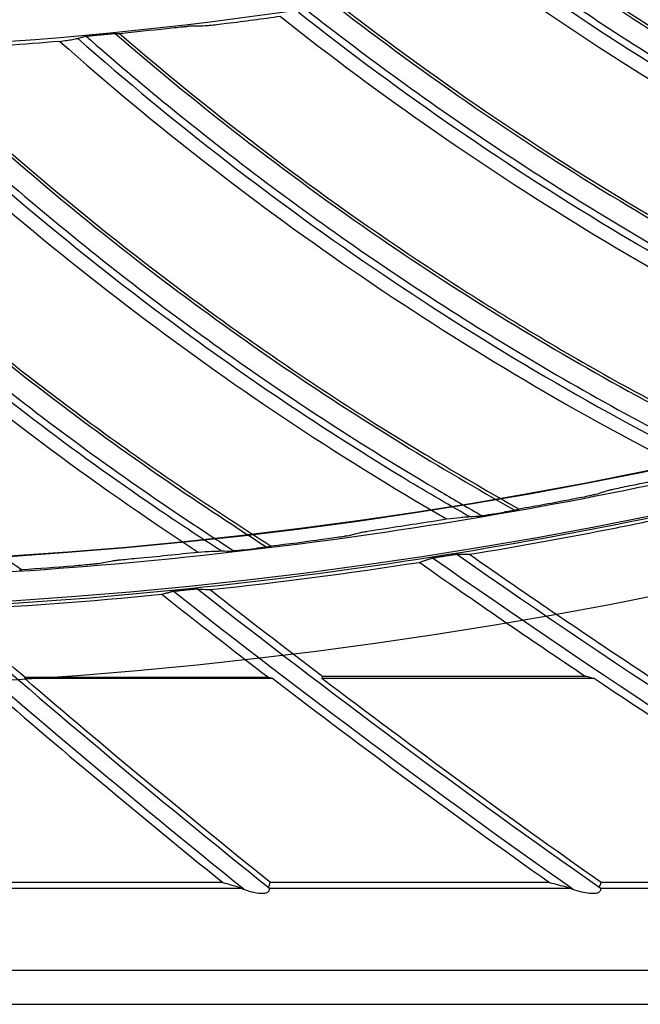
# Model space of a CAD drawing. Header units: centimetres. Extents: x 8435 to 34224, y 15581 to 23928.
# Tile 160 of 256: x 14713.55 to 14717.43, y 23596.45 to 23602.6. Entities that reach past the tile are written whole.
import ezdxf

# ---------------------------------------------------------------- set-up
doc = ezdxf.new("R2010")
doc.units = ezdxf.units.CM
doc.header["$LTSCALE"] = 0.2
doc.layers.add('1', color=7, linetype='Continuous', true_color=0xffffff)

# ---------------------------------------------------------------- blocks, each defined once
blk = doc.blocks.new('A$C992146fe')
at = {"layer": '1', "color": 0, "linetype": 'Continuous'}
for p, q in [((573.669, 267.287), (570.57, 267.287)), ((573.618, 267.301), (570.575, 267.301)), ((572.512, 267.296), (572.512, 267.295)), ((573.636, 267.296), (572.512, 267.296)), ((573.637, 267.295), (572.512, 267.295)), ((577.687, 267.287), (574.283, 267.287)), ((577.574, 267.315), (574.292, 267.315)), ((573.045, 264.743), (569.848, 264.743)), ((577.124, 264.743), (573.638, 264.743)), ((581.663, 264.743), (577.769, 264.743)), ((573.281, 264.669), (569.835, 264.669)), ((577.386, 264.669), (573.628, 264.669)), ((581.958, 264.669), (577.764, 264.669)), ((617.657, 263.645), (515.657, 263.645)), ((515.657, 263.222), (617.657, 263.222))]:
    blk.add_line(p, q, dxfattribs=at)
at = {"layer": '1', "color": 0, "linetype": 'Continuous', "extrusion": (0, 0, -1)}
for radius in [59.146, 58.16, 57.606, 57.6]:
    blk.add_circle((-566.677, 326.301), radius, dxfattribs=at)
for centre, radius, start, end in [((-642.222, 363.751), 115.962, 301.29188, 305.02688), ((-644.203, 359.455), 115.962, 305.16599, 308.241), ((-645.94, 355.055), 115.962, 308.78135, 311.45526), ((-645.94, 355.055), 115.688, 308.67983, 310.65381), ((-644.203, 359.455), 116.073, 307.44093, 307.44134), ((-644.203, 359.455), 115.688, 305.04662, 307.18442)]:
    blk.add_arc(centre, radius, start, end, dxfattribs=at)
at = {"layer": '1', "color": 0, "linetype": 'Continuous'}
for centre, radius, start, end in [((642.222, 363.751), 115.75, 235.08192, 238.86484), ((642.222, 363.751), 115.66, 235.14683, 236.48974), ((642.222, 363.751), 116.1, 234.92165, 236.16329), ((644.203, 359.455), 115.75, 231.86776, 234.96853), ((644.203, 359.455), 115.66, 231.93266, 232.81092), ((645.94, 355.055), 115.75, 228.65352, 231.33596), ((645.94, 355.055), 116.06, 229.13284, 231.0914), ((644.203, 359.455), 116.06, 232.57423, 234.69247), ((642.222, 363.751), 116.06, 236.2176, 238.54778)]:
    blk.add_arc(centre, radius, start, end, dxfattribs=at)
for points, knots in [([(624.857, 326.301), (624.857, 328.223), (624.762, 330.138), (624.383, 333.958), (624.098, 335.86), (622.977, 341.462), (621.873, 345.087), (619.685, 350.361), (618.862, 352.1), (617.053, 355.475), (616.072, 357.106), (612.907, 361.834), (610.5, 364.768), (606.433, 368.83), (605.008, 370.119), (602.065, 372.53), (600.541, 373.658), (597.389, 375.762), (595.761, 376.737), (592.4, 378.533), (590.656, 379.357), (585.357, 381.547), (581.728, 382.644), (574.279, 384.124), (570.423, 384.503), (562.822, 384.498), (559.05, 384.127), (553.436, 383.011), (551.564, 382.542), (547.912, 381.432), (546.124, 380.791), (540.872, 378.614), (537.512, 376.823), (531.127, 372.556), (528.194, 370.144), (524.172, 366.123), (522.894, 364.715), (520.468, 361.762), (519.32, 360.213), (516.144, 355.459), (514.358, 352.117), (512.171, 346.846), (511.523, 345.038), (510.409, 341.37), (509.947, 339.523), (508.836, 333.94), (508.46, 330.166), (508.456, 324.423), (508.55, 322.501), (508.923, 318.712), (509.201, 316.836), (509.938, 313.119), (510.397, 311.278), (511.5, 307.633), (512.147, 305.818), (514.341, 300.515), (516.129, 297.171), (519.287, 292.434), (520.42, 290.902), (522.851, 287.935), (524.139, 286.513), (528.17, 282.478), (531.097, 280.071), (535.849, 276.887), (537.503, 275.893), (540.87, 274.09), (542.588, 273.277), (547.839, 271.097), (551.472, 269.985), (559.009, 268.478), (562.79, 268.106), (568.476, 268.098), (570.374, 268.188), (574.175, 268.557), (576.084, 268.838), (581.697, 269.948), (585.325, 271.045), (590.597, 273.218), (592.332, 274.034), (595.718, 275.839), (597.353, 276.817), (602.091, 279.975), (605.028, 282.374), (609.092, 286.424), (610.388, 287.85), (612.809, 290.791), (613.941, 292.314), (616.051, 295.461), (617.029, 297.086), (618.83, 300.439), (619.656, 302.175), (621.864, 307.483), (622.973, 311.125), (624.099, 316.741), (624.384, 318.646), (624.762, 322.463), (624.857, 324.379), (624.857, 326.301)], [0, 0, 0, 0, 0.015625, 0.015625, 0.03125, 0.03125, 0.0625, 0.0625, 0.078125, 0.078125, 0.09375, 0.09375, 0.125, 0.125, 0.140625, 0.140625, 0.15625, 0.15625, 0.171875, 0.171875, 0.1875, 0.1875, 0.21875, 0.21875, 0.25, 0.25, 0.28125, 0.28125, 0.296875, 0.296875, 0.3125, 0.3125, 0.34375, 0.34375, 0.375, 0.375, 0.390625, 0.390625, 0.40625, 0.40625, 0.4375, 0.4375, 0.453125, 0.453125, 0.46875, 0.46875, 0.5, 0.5, 0.515625, 0.515625, 0.53125, 0.53125, 0.546875, 0.546875, 0.5625, 0.5625, 0.59375, 0.59375, 0.609375, 0.609375, 0.625, 0.625, 0.65625, 0.65625, 0.671875, 0.671875, 0.6875, 0.6875, 0.71875, 0.71875, 0.75, 0.75, 0.765625, 0.765625, 0.78125, 0.78125, 0.8125, 0.8125, 0.828125, 0.828125, 0.84375, 0.84375, 0.875, 0.875, 0.890625, 0.890625, 0.90625, 0.90625, 0.921875, 0.921875, 0.9375, 0.9375, 0.96875, 0.96875, 0.984375, 0.984375, 1, 1, 1, 1]), ([(624.457, 326.301), (624.457, 324.392), (624.363, 322.49), (623.987, 318.698), (623.704, 316.807), (622.586, 311.229), (621.485, 307.612), (619.292, 302.341), (618.472, 300.616), (616.683, 297.287), (615.712, 295.673), (613.616, 292.547), (612.491, 291.035), (610.088, 288.114), (608.801, 286.698), (604.764, 282.676), (601.848, 280.293), (597.142, 277.157), (595.518, 276.185), (592.155, 274.394), (590.433, 273.583), (585.196, 271.424), (581.593, 270.335), (576.02, 269.233), (574.124, 268.954), (570.349, 268.587), (568.464, 268.498), (562.817, 268.506), (559.061, 268.875), (551.576, 270.373), (547.969, 271.476), (542.753, 273.642), (541.048, 274.449), (537.703, 276.24), (536.061, 277.227), (531.341, 280.388), (528.434, 282.779), (524.431, 286.787), (523.152, 288.199), (520.738, 291.145), (519.613, 292.667), (516.476, 297.371), (514.701, 300.693), (512.522, 305.959), (511.879, 307.761), (510.784, 311.382), (510.328, 313.21), (509.596, 316.901), (509.32, 318.764), (508.95, 322.527), (508.856, 324.436), (508.86, 330.139), (509.234, 333.888), (510.337, 339.432), (510.796, 341.267), (511.902, 344.909), (512.546, 346.705), (514.717, 351.939), (516.491, 355.258), (519.645, 359.98), (520.786, 361.518), (523.195, 364.451), (524.464, 365.849), (528.459, 369.842), (531.371, 372.238), (537.713, 376.476), (541.049, 378.255), (546.265, 380.417), (548.041, 381.053), (551.667, 382.155), (553.527, 382.621), (559.102, 383.73), (562.848, 384.098), (570.397, 384.103), (574.227, 383.727), (581.624, 382.256), (585.229, 381.167), (590.491, 378.992), (592.223, 378.174), (595.561, 376.39), (597.178, 375.422), (600.308, 373.333), (601.822, 372.212), (604.745, 369.818), (606.16, 368.538), (610.199, 364.503), (612.589, 361.59), (615.733, 356.894), (616.707, 355.275), (618.503, 351.923), (619.321, 350.195), (621.494, 344.958), (622.59, 341.358), (623.704, 335.794), (623.987, 333.905), (624.363, 330.112), (624.457, 328.209), (624.457, 326.301)], [0, 0, 0, 0, 0.015625, 0.015625, 0.03125, 0.03125, 0.0625, 0.0625, 0.078125, 0.078125, 0.09375, 0.09375, 0.109375, 0.109375, 0.125, 0.125, 0.15625, 0.15625, 0.171875, 0.171875, 0.1875, 0.1875, 0.21875, 0.21875, 0.234375, 0.234375, 0.25, 0.25, 0.28125, 0.28125, 0.3125, 0.3125, 0.328125, 0.328125, 0.34375, 0.34375, 0.375, 0.375, 0.390625, 0.390625, 0.40625, 0.40625, 0.4375, 0.4375, 0.453125, 0.453125, 0.46875, 0.46875, 0.484375, 0.484375, 0.5, 0.5, 0.53125, 0.53125, 0.546875, 0.546875, 0.5625, 0.5625, 0.59375, 0.59375, 0.609375, 0.609375, 0.625, 0.625, 0.65625, 0.65625, 0.6875, 0.6875, 0.703125, 0.703125, 0.71875, 0.71875, 0.75, 0.75, 0.78125, 0.78125, 0.8125, 0.8125, 0.828125, 0.828125, 0.84375, 0.84375, 0.859375, 0.859375, 0.875, 0.875, 0.90625, 0.90625, 0.921875, 0.921875, 0.9375, 0.9375, 0.96875, 0.96875, 0.984375, 0.984375, 1, 1, 1, 1]), ([(617.857, 326.301), (617.857, 329.683), (617.525, 333.009), (616.55, 337.917), (616.145, 339.539), (615.17, 342.756), (614.598, 344.354), (612.671, 349.005), (611.098, 351.945), (608.311, 356.12), (607.307, 357.476), (605.166, 360.085), (604.039, 361.327), (600.496, 364.869), (597.918, 366.989), (593.721, 369.796), (592.266, 370.668), (589.31, 372.247), (587.801, 372.961), (584.721, 374.237), (583.15, 374.801), (579.945, 375.775), (578.302, 376.187), (573.346, 377.174), (570.023, 377.499), (565.015, 377.502), (563.341, 377.421), (559.985, 377.092), (558.312, 376.844), (553.387, 375.864), (550.196, 374.898), (545.547, 372.976), (544.012, 372.251), (541.046, 370.666), (539.611, 369.806), (535.449, 367.027), (532.863, 364.911), (528.081, 360.135), (525.958, 357.543), (523.176, 353.385), (522.315, 351.953), (520.729, 348.992), (520.003, 347.457), (518.074, 342.804), (517.105, 339.612), (515.794, 333.053), (515.458, 329.66), (515.456, 322.977), (515.779, 319.657), (516.759, 314.707), (517.17, 313.061), (518.143, 309.851), (518.705, 308.279), (519.979, 305.197), (520.691, 303.688), (522.266, 300.734), (523.134, 299.283), (525.942, 295.075), (528.06, 292.495), (531.597, 288.951), (532.837, 287.824), (535.439, 285.684), (536.799, 284.675), (540.975, 281.881), (543.914, 280.307), (548.557, 278.378), (550.153, 277.804), (553.374, 276.825), (554.997, 276.418), (559.906, 275.438), (563.229, 275.104), (569.981, 275.097), (573.323, 275.427), (578.23, 276.398), (579.851, 276.801), (583.064, 277.772), (584.663, 278.342), (589.322, 280.268), (592.265, 281.838), (597.829, 285.546), (600.467, 287.706), (605.198, 292.43), (607.318, 295.005), (610.125, 299.193), (610.999, 300.648), (612.584, 303.607), (613.299, 305.116), (615.218, 309.736), (616.2, 312.946), (617.525, 319.571), (617.857, 322.918), (617.857, 326.301)], [0, 0, 0, 0, 0.03125, 0.03125, 0.046875, 0.046875, 0.0625, 0.0625, 0.09375, 0.09375, 0.109375, 0.109375, 0.125, 0.125, 0.15625, 0.15625, 0.171875, 0.171875, 0.1875, 0.1875, 0.203125, 0.203125, 0.21875, 0.21875, 0.25, 0.25, 0.265625, 0.265625, 0.28125, 0.28125, 0.3125, 0.3125, 0.328125, 0.328125, 0.34375, 0.34375, 0.375, 0.375, 0.40625, 0.40625, 0.421875, 0.421875, 0.4375, 0.4375, 0.46875, 0.46875, 0.5, 0.5, 0.53125, 0.53125, 0.546875, 0.546875, 0.5625, 0.5625, 0.578125, 0.578125, 0.59375, 0.59375, 0.625, 0.625, 0.640625, 0.640625, 0.65625, 0.65625, 0.6875, 0.6875, 0.703125, 0.703125, 0.71875, 0.71875, 0.75, 0.75, 0.78125, 0.78125, 0.796875, 0.796875, 0.8125, 0.8125, 0.84375, 0.84375, 0.875, 0.875, 0.90625, 0.90625, 0.921875, 0.921875, 0.9375, 0.9375, 0.96875, 0.96875, 1, 1, 1, 1]), ([(617.457, 326.301), (617.457, 322.944), (617.128, 319.623), (615.813, 313.05), (614.839, 309.865), (612.935, 305.282), (612.225, 303.784), (610.653, 300.849), (609.785, 299.405), (607, 295.249), (604.897, 292.694), (600.203, 288.008), (597.585, 285.864), (592.065, 282.186), (589.145, 280.627), (584.523, 278.717), (582.936, 278.151), (579.748, 277.188), (578.139, 276.788), (573.27, 275.824), (569.955, 275.497), (563.256, 275.504), (559.959, 275.836), (555.088, 276.808), (553.477, 277.212), (550.282, 278.183), (548.698, 278.752), (544.092, 280.666), (541.176, 282.228), (537.032, 285), (535.683, 286.001), (533.101, 288.125), (531.871, 289.242), (528.362, 292.759), (526.26, 295.319), (523.474, 299.494), (522.613, 300.934), (521.05, 303.865), (520.344, 305.362), (519.08, 308.42), (518.522, 309.98), (517.557, 313.164), (517.149, 314.798), (516.176, 319.709), (515.856, 323.004), (515.858, 329.634), (516.192, 333.001), (517.492, 339.508), (518.453, 342.675), (520.367, 347.292), (521.088, 348.815), (522.661, 351.752), (523.515, 353.174), (526.276, 357.299), (528.383, 359.87), (533.127, 364.61), (535.693, 366.709), (539.822, 369.466), (541.246, 370.32), (544.189, 371.892), (545.712, 372.611), (550.324, 374.518), (553.491, 375.477), (558.378, 376.449), (560.037, 376.695), (563.367, 377.022), (565.028, 377.102), (569.997, 377.099), (573.293, 376.776), (578.211, 375.798), (579.841, 375.388), (583.021, 374.422), (584.58, 373.863), (587.636, 372.596), (589.134, 371.888), (592.066, 370.321), (593.509, 369.456), (597.674, 366.671), (600.231, 364.568), (603.747, 361.053), (604.865, 359.821), (606.989, 357.232), (607.986, 355.887), (610.751, 351.745), (612.311, 348.827), (614.224, 344.213), (614.791, 342.627), (615.758, 339.436), (616.16, 337.826), (617.128, 332.957), (617.457, 329.657), (617.457, 326.301)], [0, 0, 0, 0, 0.03125, 0.03125, 0.0625, 0.0625, 0.078125, 0.078125, 0.09375, 0.09375, 0.125, 0.125, 0.15625, 0.15625, 0.1875, 0.1875, 0.203125, 0.203125, 0.21875, 0.21875, 0.25, 0.25, 0.28125, 0.28125, 0.296875, 0.296875, 0.3125, 0.3125, 0.34375, 0.34375, 0.359375, 0.359375, 0.375, 0.375, 0.40625, 0.40625, 0.421875, 0.421875, 0.4375, 0.4375, 0.453125, 0.453125, 0.46875, 0.46875, 0.5, 0.5, 0.53125, 0.53125, 0.5625, 0.5625, 0.578125, 0.578125, 0.59375, 0.59375, 0.625, 0.625, 0.65625, 0.65625, 0.671875, 0.671875, 0.6875, 0.6875, 0.71875, 0.71875, 0.734375, 0.734375, 0.75, 0.75, 0.78125, 0.78125, 0.796875, 0.796875, 0.8125, 0.8125, 0.828125, 0.828125, 0.84375, 0.84375, 0.875, 0.875, 0.890625, 0.890625, 0.90625, 0.90625, 0.9375, 0.9375, 0.953125, 0.953125, 0.96875, 0.96875, 1, 1, 1, 1]), ([(577.182, 276.184), (578.364, 275.366), (579.593, 274.616), (581.964, 273.353), (583.096, 272.821), (584.753, 272.144), (585.259, 271.95), (585.766, 271.76)], [0, 0, 0, 0, 0.445303, 0.445303, 0.832161, 0.832161, 1, 1, 1, 1]), ([(577.234, 276.19), (578.551, 275.281), (579.931, 274.454), (582.095, 273.341), (582.826, 272.996), (584.309, 272.354), (585.062, 272.063), (585.819, 271.783)], [0, 0, 0, 0, 0.5, 0.5, 0.75, 0.75, 1, 1, 1, 1]), ([(585.22, 271.591), (584.912, 271.706), (584.604, 271.824), (583.141, 272.412), (582.006, 272.936), (579.457, 274.277), (578.06, 275.13), (576.724, 276.071)], [0, 0, 0, 0, 0.102524, 0.102524, 0.491046, 0.491046, 1, 1, 1, 1]), ([(576.824, 276.11), (577.192, 275.852), (577.565, 275.6), (578.375, 275.074), (578.814, 274.802), (579.702, 274.276), (580.152, 274.022), (581.061, 273.532), (581.521, 273.297), (582.449, 272.846), (582.919, 272.63), (583.865, 272.218), (584.343, 272.022), (585.009, 271.765), (585.193, 271.695), (585.377, 271.625)], [0, 0, 0, 0, 0.139242, 0.139242, 0.299181, 0.299181, 0.459119, 0.459119, 0.619059, 0.619059, 0.779, 0.779, 0.93894, 0.93894, 1, 1, 1, 1]), ([(574.092, 275.633), (574.446, 275.355), (574.804, 275.084), (575.584, 274.515), (576.008, 274.219), (576.866, 273.646), (577.302, 273.368), (578.183, 272.83), (578.629, 272.57), (579.532, 272.069), (579.989, 271.829), (580.912, 271.366), (581.379, 271.144), (582.029, 270.852), (582.209, 270.771), (582.39, 270.692)], [0, 0, 0, 0, 0.139229, 0.139229, 0.299167, 0.299167, 0.459104, 0.459104, 0.619042, 0.619042, 0.778981, 0.778981, 0.938919, 0.938919, 1, 1, 1, 1]), ([(574.453, 275.687), (575.589, 274.807), (576.776, 273.992), (579.075, 272.602), (580.176, 272.01), (581.794, 271.243), (582.289, 271.022), (582.786, 270.805)], [0, 0, 0, 0, 0.445282, 0.445282, 0.83213, 0.83213, 1, 1, 1, 1]), ([(574.506, 275.691), (575.772, 274.712), (577.104, 273.811), (579.205, 272.583), (579.917, 272.198), (581.362, 271.478), (582.099, 271.146), (582.84, 270.825)], [0, 0, 0, 0, 0.5, 0.5, 0.75, 0.75, 1, 1, 1, 1]), ([(582.231, 270.666), (581.929, 270.798), (581.629, 270.932), (580.199, 271.599), (579.095, 272.184), (576.622, 273.66), (575.273, 274.588), (573.99, 275.6)], [0, 0, 0, 0, 0.102535, 0.102535, 0.491058, 0.491058, 1, 1, 1, 1]), ([(572.343, 275.402), (572.385, 275.406), (572.428, 275.411), (572.498, 275.418), (572.526, 275.421), (572.569, 275.425), (572.585, 275.426), (572.605, 275.428), (572.612, 275.428), (572.616, 275.428)], [0, 0, 0, 0, 0.373378, 0.373378, 0.655958, 0.655958, 0.861456, 0.861456, 1, 1, 1, 1]), ([(573.093, 275.461), (573.051, 275.456), (573.009, 275.451), (572.94, 275.443), (572.911, 275.44), (572.869, 275.436), (572.853, 275.434), (572.832, 275.433), (572.826, 275.433), (572.822, 275.432)], [0, 0, 0, 0, 0.369096, 0.369096, 0.65311, 0.65311, 0.859818, 0.859818, 1, 1, 1, 1]), ([(571.008, 275.24), (571.039, 275.244), (571.069, 275.248), (571.122, 275.256), (571.146, 275.26), (571.194, 275.269), (571.216, 275.273), (571.234, 275.277)], [0, 0, 0, 0, 0.302989, 0.302989, 0.606136, 0.606136, 1, 1, 1, 1]), ([(571.234, 275.277), (571.252, 275.282), (571.269, 275.287), (571.299, 275.295), (571.312, 275.299), (571.326, 275.303)], [0, 0, 0, 0, 0.566256, 0.566256, 1, 1, 1, 1]), ([(571.234, 275.277), (572.441, 274.214), (573.715, 273.23), (576.368, 271.437), (577.757, 270.626), (579.195, 269.905)], [0, 0, 0, 0, 0.5, 0.5, 1, 1, 1, 1]), ([(571.326, 275.303), (571.327, 275.303), (571.33, 275.303), (571.338, 275.305), (571.344, 275.305), (571.36, 275.307), (571.37, 275.308), (571.397, 275.311), (571.414, 275.313), (571.438, 275.315), (571.445, 275.316), (571.452, 275.316)], [0, 0, 0, 0, 0.165015, 0.165015, 0.328716, 0.328716, 0.558306, 0.558306, 0.871807, 0.871807, 1, 1, 1, 1]), ([(571.338, 275.305), (571.676, 275.008), (572.019, 274.718), (572.768, 274.107), (573.175, 273.789), (574.001, 273.17), (574.42, 272.869), (575.271, 272.284), (575.703, 272.001), (576.577, 271.452), (577.02, 271.187), (577.917, 270.675), (578.371, 270.428), (579.004, 270.101), (579.18, 270.011), (579.355, 269.922)], [0, 0, 0, 0, 0.139233, 0.139233, 0.299184, 0.299184, 0.459135, 0.459135, 0.619087, 0.619087, 0.779039, 0.779039, 0.938992, 0.938992, 1, 1, 1, 1]), ([(571.452, 275.316), (571.466, 275.318), (571.479, 275.319), (571.513, 275.322), (571.532, 275.324), (571.561, 275.327), (571.57, 275.328), (571.579, 275.329)], [0, 0, 0, 0, 0.324873, 0.324873, 0.791176, 0.791176, 1, 1, 1, 1]), ([(571.579, 275.329), (571.6, 275.331), (571.621, 275.333), (571.657, 275.336), (571.673, 275.337), (571.696, 275.339), (571.705, 275.339), (571.717, 275.34), (571.721, 275.34), (571.724, 275.34)], [0, 0, 0, 0, 0.352273, 0.352273, 0.636494, 0.636494, 0.840763, 0.840763, 1, 1, 1, 1]), ([(571.702, 275.339), (572.788, 274.398), (573.93, 273.52), (576.149, 272.008), (577.217, 271.358), (578.791, 270.505), (579.273, 270.257), (579.757, 270.014)], [0, 0, 0, 0, 0.445308, 0.445308, 0.832187, 0.832187, 1, 1, 1, 1]), ([(571.754, 275.34), (572.966, 274.294), (574.247, 273.322), (576.278, 271.983), (576.968, 271.56), (578.372, 270.762), (579.09, 270.392), (579.812, 270.031)], [0, 0, 0, 0, 0.5, 0.5, 0.75, 0.75, 1, 1, 1, 1]), ([(563.443, 275.187), (564.469, 273.958), (565.576, 272.792), (567.364, 271.142), (567.976, 270.613), (569.233, 269.599), (569.881, 269.117), (570.535, 268.644)], [0, 0, 0, 0, 0.5, 0.5, 0.75, 0.75, 1, 1, 1, 1]), ([(568.935, 275.141), (569.969, 274.143), (571.061, 273.204), (573.196, 271.574), (574.227, 270.867), (575.753, 269.93), (576.22, 269.657), (576.69, 269.388)], [0, 0, 0, 0, 0.445336, 0.445336, 0.832231, 0.832231, 1, 1, 1, 1]), ([(568.988, 275.139), (570.141, 274.029), (571.368, 272.989), (573.323, 271.542), (573.989, 271.082), (575.348, 270.21), (576.044, 269.801), (576.746, 269.402)], [0, 0, 0, 0, 0.5, 0.5, 0.75, 0.75, 1, 1, 1, 1]), ([(573.024, 268.88), (572.748, 269.059), (572.473, 269.24), (571.171, 270.128), (570.176, 270.884), (567.974, 272.741), (566.794, 273.875), (565.691, 275.081)], [0, 0, 0, 0, 0.10243, 0.10243, 0.490998, 0.490998, 1, 1, 1, 1]), ([(565.797, 275.098), (566.101, 274.766), (566.411, 274.441), (567.089, 273.753), (567.459, 273.393), (568.213, 272.688), (568.598, 272.343), (569.381, 271.67), (569.779, 271.341), (570.589, 270.701), (571.001, 270.389), (571.837, 269.783), (572.261, 269.489), (572.856, 269.095), (573.02, 268.987), (573.185, 268.88)], [0, 0, 0, 0, 0.139252, 0.139252, 0.299206, 0.299206, 0.45916, 0.45916, 0.619115, 0.619115, 0.779071, 0.779071, 0.939026, 0.939026, 1, 1, 1, 1]), ([(566.162, 275.093), (567.141, 274.04), (568.18, 273.044), (570.224, 271.3), (571.215, 270.538), (572.687, 269.52), (573.139, 269.222), (573.594, 268.928)], [0, 0, 0, 0, 0.445342, 0.445342, 0.832236, 0.832236, 1, 1, 1, 1]), ([(566.215, 275.088), (567.306, 273.917), (568.474, 272.813), (570.349, 271.261), (570.989, 270.767), (572.298, 269.821), (572.971, 269.375), (573.651, 268.939)], [0, 0, 0, 0, 0.5, 0.5, 0.75, 0.75, 1, 1, 1, 1]), ([(576.123, 269.309), (575.838, 269.473), (575.554, 269.638), (574.206, 270.455), (573.171, 271.156), (570.872, 272.891), (569.632, 273.96), (568.465, 275.104)], [0, 0, 0, 0, 0.102412, 0.102412, 0.490986, 0.490986, 1, 1, 1, 1]), ([(568.571, 275.126), (568.892, 274.812), (569.219, 274.503), (569.933, 273.853), (570.322, 273.514), (571.114, 272.851), (571.516, 272.527), (572.334, 271.897), (572.75, 271.591), (573.593, 270.995), (574.021, 270.706), (574.889, 270.147), (575.329, 269.876), (575.944, 269.515), (576.114, 269.416), (576.284, 269.318)], [0, 0, 0, 0, 0.13925, 0.13925, 0.299207, 0.299207, 0.459164, 0.459164, 0.619122, 0.619122, 0.779081, 0.779081, 0.939039, 0.939039, 1, 1, 1, 1]), ([(577.86, 269.637), (577.865, 269.638), (577.874, 269.64), (577.9, 269.646), (577.918, 269.651), (577.969, 269.662), (578.004, 269.669), (578.079, 269.685), (578.119, 269.693), (578.159, 269.701)], [0, 0, 0, 0, 0.161222, 0.161222, 0.364301, 0.364301, 0.672718, 0.672718, 1, 1, 1, 1]), ([(577.683, 269.581), (577.678, 269.58), (577.669, 269.578), (577.643, 269.572), (577.625, 269.568), (577.574, 269.557), (577.539, 269.55), (577.464, 269.535), (577.423, 269.527), (577.382, 269.519)], [0, 0, 0, 0, 0.160737, 0.160737, 0.363393, 0.363393, 0.67189, 0.67189, 1, 1, 1, 1]), ([(576.417, 269.339), (576.427, 269.341), (576.436, 269.342), (576.468, 269.348), (576.491, 269.352), (576.529, 269.358), (576.544, 269.361), (576.559, 269.363)], [0, 0, 0, 0, 0.203297, 0.203297, 0.674818, 0.674818, 1, 1, 1, 1]), ([(576.72, 269.394), (576.718, 269.393), (576.713, 269.392), (576.7, 269.389), (576.691, 269.388), (576.665, 269.383), (576.648, 269.379), (576.607, 269.372), (576.583, 269.368), (576.559, 269.363)], [0, 0, 0, 0, 0.152588, 0.152588, 0.344381, 0.344381, 0.635082, 0.635082, 1, 1, 1, 1]), ([(575.839, 269.28), (575.899, 269.287), (575.956, 269.294), (576.032, 269.301), (576.057, 269.304), (576.092, 269.307), (576.104, 269.308), (576.115, 269.308)], [0, 0, 0, 0, 0.517283, 0.517283, 0.825009, 0.825009, 1, 1, 1, 1]), ([(576.125, 268.838), (576.74, 268.939), (577.353, 269.05), (578.213, 269.22), (578.464, 269.271), (578.713, 269.324)], [0, 0, 0, 0, 0.708376, 0.708376, 1, 1, 1, 1]), ([(576.417, 269.339), (576.392, 269.334), (576.365, 269.33), (576.329, 269.324), (576.317, 269.322), (576.297, 269.319), (576.29, 269.318), (576.279, 269.317), (576.275, 269.316), (576.272, 269.316), (576.272, 269.316), (576.271, 269.316)], [0, 0, 0, 0, 0.43823, 0.43823, 0.662424, 0.662424, 0.838724, 0.838724, 0.972361, 0.972361, 1, 1, 1, 1]), ([(574.776, 269.113), (574.78, 269.114), (574.79, 269.116), (574.816, 269.121), (574.835, 269.124), (574.886, 269.132), (574.921, 269.138), (574.996, 269.15), (575.037, 269.156), (575.078, 269.162)], [0, 0, 0, 0, 0.161228, 0.161228, 0.364312, 0.364312, 0.672725, 0.672725, 1, 1, 1, 1]), ([(574.596, 269.068), (574.591, 269.067), (574.582, 269.065), (574.556, 269.06), (574.537, 269.057), (574.486, 269.049), (574.45, 269.044), (574.374, 269.033), (574.333, 269.027), (574.292, 269.022)], [0, 0, 0, 0, 0.160763, 0.160763, 0.363443, 0.363443, 0.671939, 0.671939, 1, 1, 1, 1]), ([(572.738, 268.867), (572.799, 268.87), (572.856, 268.874), (572.932, 268.877), (572.958, 268.878), (572.993, 268.879), (573.005, 268.88), (573.016, 268.88)], [0, 0, 0, 0, 0.517272, 0.517272, 0.825009, 0.825009, 1, 1, 1, 1]), ([(573.319, 268.894), (573.293, 268.891), (573.267, 268.888), (573.23, 268.884), (573.218, 268.883), (573.198, 268.881), (573.191, 268.88), (573.18, 268.88), (573.176, 268.879), (573.173, 268.879), (573.173, 268.879), (573.172, 268.879)], [0, 0, 0, 0, 0.43804, 0.43804, 0.662337, 0.662337, 0.838664, 0.838664, 0.972357, 0.972357, 1, 1, 1, 1]), ([(573.319, 268.894), (573.329, 268.895), (573.339, 268.896), (573.371, 268.9), (573.393, 268.903), (573.431, 268.907), (573.447, 268.909), (573.462, 268.911)], [0, 0, 0, 0, 0.203296, 0.203296, 0.674818, 0.674818, 1, 1, 1, 1]), ([(573.624, 268.933), (573.622, 268.932), (573.617, 268.931), (573.604, 268.929), (573.595, 268.928), (573.569, 268.924), (573.551, 268.922), (573.511, 268.917), (573.486, 268.914), (573.462, 268.911)], [0, 0, 0, 0, 0.152632, 0.152632, 0.344455, 0.344455, 0.635119, 0.635119, 1, 1, 1, 1]), ([(571.668, 268.757), (571.673, 268.758), (571.682, 268.76), (571.708, 268.763), (571.727, 268.765), (571.779, 268.771), (571.815, 268.774), (571.89, 268.782), (571.931, 268.786), (571.972, 268.79)], [0, 0, 0, 0, 0.161228, 0.161228, 0.364315, 0.364315, 0.672736, 0.672736, 1, 1, 1, 1]), ([(575.499, 268.738), (575.507, 268.741), (575.515, 268.743), (575.534, 268.75), (575.544, 268.753), (575.56, 268.758), (575.566, 268.76), (575.576, 268.764), (575.582, 268.766), (575.592, 268.769), (575.598, 268.771), (575.608, 268.775), (575.614, 268.776), (575.624, 268.78), (575.629, 268.782), (575.64, 268.785), (575.645, 268.787), (575.651, 268.789)], [0, 0, 0, 0, 0.155549, 0.155549, 0.366662, 0.366662, 0.472218, 0.472218, 0.577775, 0.577775, 0.683331, 0.683331, 0.788887, 0.788887, 0.894444, 0.894444, 1, 1, 1, 1]), ([(575.651, 268.789), (575.652, 268.789), (575.655, 268.79), (575.665, 268.792), (575.67, 268.793), (575.687, 268.796), (575.699, 268.798), (575.73, 268.803), (575.749, 268.807), (575.772, 268.81), (575.775, 268.811), (575.779, 268.811)], [0, 0, 0, 0, 0.16658, 0.16658, 0.331254, 0.331254, 0.583771, 0.583771, 0.937407, 0.937407, 1, 1, 1, 1]), ([(575.779, 268.811), (575.781, 268.812), (575.784, 268.812), (575.788, 268.813), (575.789, 268.813), (575.792, 268.813), (575.793, 268.814), (575.796, 268.814), (575.798, 268.814), (575.8, 268.815), (575.802, 268.815), (575.804, 268.815), (575.806, 268.816), (575.808, 268.816), (575.81, 268.816), (575.811, 268.817)], [0, 0, 0, 0, 0.25, 0.25, 0.375, 0.375, 0.5, 0.5, 0.625, 0.625, 0.75, 0.75, 0.875, 0.875, 1, 1, 1, 1]), ([(575.811, 268.817), (575.834, 268.82), (575.857, 268.824), (575.894, 268.829), (575.91, 268.832), (575.933, 268.835), (575.942, 268.836), (575.955, 268.838), (575.96, 268.839), (575.964, 268.839), (575.965, 268.839), (575.966, 268.839)], [0, 0, 0, 0, 0.353, 0.353, 0.610733, 0.610733, 0.793384, 0.793384, 0.932728, 0.932728, 1, 1, 1, 1]), ([(575.966, 268.839), (576.01, 268.839), (576.055, 268.838), (576.108, 268.838), (576.116, 268.838), (576.125, 268.838)], [0, 0, 0, 0, 0.844155, 0.844155, 1, 1, 1, 1]), ([(571.486, 268.722), (571.481, 268.721), (571.472, 268.72), (571.446, 268.716), (571.427, 268.714), (571.375, 268.709), (571.339, 268.706), (571.263, 268.699), (571.222, 268.695), (571.18, 268.692)], [0, 0, 0, 0, 0.160753, 0.160753, 0.363425, 0.363425, 0.671922, 0.671922, 1, 1, 1, 1]), ([(572.412, 268.375), (572.414, 268.375), (572.417, 268.376), (572.426, 268.377), (572.432, 268.378), (572.449, 268.38), (572.461, 268.381), (572.492, 268.385), (572.511, 268.387), (572.534, 268.389), (572.538, 268.39), (572.541, 268.39)], [0, 0, 0, 0, 0.166599, 0.166599, 0.331294, 0.331294, 0.58382, 0.58382, 0.937425, 0.937425, 1, 1, 1, 1]), ([(572.541, 268.39), (572.544, 268.39), (572.547, 268.391), (572.551, 268.391), (572.552, 268.391), (572.555, 268.392), (572.556, 268.392), (572.559, 268.392), (572.56, 268.392), (572.563, 268.392), (572.564, 268.393), (572.567, 268.393), (572.568, 268.393), (572.571, 268.393), (572.572, 268.393), (572.574, 268.394)], [0, 0, 0, 0, 0.25, 0.25, 0.375, 0.375, 0.5, 0.5, 0.625, 0.625, 0.75, 0.75, 0.875, 0.875, 1, 1, 1, 1]), ([(572.574, 268.394), (572.596, 268.396), (572.62, 268.398), (572.658, 268.402), (572.673, 268.403), (572.697, 268.405), (572.706, 268.406), (572.719, 268.407), (572.723, 268.407), (572.728, 268.407), (572.729, 268.407), (572.729, 268.407)], [0, 0, 0, 0, 0.35293, 0.35293, 0.610667, 0.610667, 0.793342, 0.793342, 0.932716, 0.932716, 1, 1, 1, 1]), ([(572.729, 268.407), (572.774, 268.404), (572.819, 268.401), (572.871, 268.398), (572.88, 268.398), (572.888, 268.397)], [0, 0, 0, 0, 0.844155, 0.844155, 1, 1, 1, 1]), ([(569.607, 268.142), (570.497, 268.187), (571.387, 268.252), (572.279, 268.339), (572.281, 268.339), (572.282, 268.339)], [0, 0, 0, 0, 0.998469, 0.998469, 1, 1, 1, 1]), ([(572.282, 268.339), (572.293, 268.342), (572.304, 268.345), (572.32, 268.35), (572.325, 268.351), (572.336, 268.354), (572.342, 268.356), (572.353, 268.359), (572.358, 268.36), (572.369, 268.363), (572.374, 268.364), (572.385, 268.367), (572.391, 268.369), (572.401, 268.372), (572.407, 268.373), (572.412, 268.375)], [0, 0, 0, 0, 0.25, 0.25, 0.375, 0.375, 0.5, 0.5, 0.625, 0.625, 0.75, 0.75, 0.875, 0.875, 1, 1, 1, 1]), ([(574.292, 267.315), (574.29, 267.31), (574.289, 267.305), (574.286, 267.296), (574.284, 267.291), (574.283, 267.287)], [0, 0, 0, 0, 0.499875, 0.499875, 1, 1, 1, 1]), ([(577.687, 267.287), (577.669, 267.291), (577.65, 267.296), (577.612, 267.305), (577.593, 267.31), (577.574, 267.315)], [0, 0, 0, 0, 0.500022, 0.500022, 1, 1, 1, 1]), ([(573.271, 264.674), (573.279, 264.669), (573.289, 264.665), (573.322, 264.652), (573.347, 264.643), (573.412, 264.624), (573.453, 264.613), (573.496, 264.611)], [0, 0, 0, 0, 0.169424, 0.169424, 0.497806, 0.497806, 1, 1, 1, 1]), ([(573.535, 264.609), (573.548, 264.608), (573.561, 264.608), (573.582, 264.612), (573.589, 264.614), (573.603, 264.62), (573.609, 264.624), (573.618, 264.632), (573.621, 264.637), (573.627, 264.646), (573.629, 264.652), (573.63, 264.661), (573.629, 264.666), (573.627, 264.671), (573.626, 264.673), (573.624, 264.674)], [0, 0, 0, 0, 0.222291, 0.222291, 0.35386, 0.35386, 0.487046, 0.487046, 0.604132, 0.604132, 0.76317, 0.76317, 0.924443, 0.924443, 1, 1, 1, 1]), ([(577.375, 264.674), (577.385, 264.669), (577.398, 264.664), (577.446, 264.647), (577.485, 264.636), (577.556, 264.619), (577.589, 264.613), (577.623, 264.611)], [0, 0, 0, 0, 0.185324, 0.185324, 0.630816, 0.630816, 1, 1, 1, 1]), ([(577.666, 264.609), (577.683, 264.608), (577.7, 264.609), (577.723, 264.614), (577.73, 264.616), (577.743, 264.623), (577.748, 264.627), (577.756, 264.635), (577.759, 264.639), (577.764, 264.648), (577.765, 264.653), (577.765, 264.664), (577.764, 264.669), (577.76, 264.673), (577.76, 264.674), (577.759, 264.674)], [0, 0, 0, 0, 0.279394, 0.279394, 0.401138, 0.401138, 0.52427, 0.52427, 0.635233, 0.635233, 0.784105, 0.784105, 0.971481, 0.971481, 1, 1, 1, 1]), ([(577.759, 264.674), (577.755, 264.679), (577.752, 264.682), (577.751, 264.684), (577.751, 264.685), (577.751, 264.685)], [0, 0, 0, 0, 0.790978, 0.790978, 1, 1, 1, 1])]:
    blk.add_open_spline(points, degree=3, knots=knots, dxfattribs=at)
for points in [[(576.503, 276.009), (579.108, 274.165), (581.954, 272.646), (584.944, 271.516)], [(573.766, 275.55), (573.542, 275.519), (573.317, 275.489), (573.093, 275.461)], [(573.766, 275.55), (576.266, 273.569), (579.029, 271.896), (581.951, 270.607)], [(571.754, 275.34), (571.951, 275.36), (572.147, 275.38), (572.343, 275.402)], [(572.822, 275.432), (572.753, 275.431), (572.684, 275.43), (572.616, 275.428)], [(571.724, 275.34), (571.734, 275.34), (571.744, 275.34), (571.754, 275.34)], [(571.008, 275.24), (570.783, 275.221), (570.557, 275.203), (570.331, 275.187)], [(571.008, 275.24), (573.397, 273.126), (576.065, 271.307), (578.913, 269.861)], [(565.462, 275.069), (567.608, 272.709), (570.063, 270.612), (572.738, 268.867)], [(568.237, 275.079), (570.508, 272.839), (573.073, 270.878), (575.839, 269.28)], [(578.159, 269.701), (578.411, 269.753), (578.662, 269.806), (578.913, 269.861)], [(577.683, 269.581), (577.742, 269.6), (577.801, 269.618), (577.86, 269.637)], [(577.382, 269.519), (577.171, 269.479), (576.958, 269.44), (576.746, 269.402)], [(576.72, 269.394), (576.729, 269.397), (576.737, 269.399), (576.746, 269.402)], [(575.078, 269.162), (575.332, 269.2), (575.585, 269.239), (575.839, 269.28)], [(576.129, 269.309), (576.125, 269.309), (576.12, 269.309), (576.115, 269.308)], [(576.129, 269.309), (576.176, 269.311), (576.224, 269.314), (576.271, 269.316)], [(574.292, 269.022), (574.079, 268.993), (573.865, 268.965), (573.651, 268.939)], [(574.596, 269.068), (574.656, 269.083), (574.716, 269.098), (574.776, 269.113)], [(573.03, 268.88), (573.025, 268.88), (573.021, 268.88), (573.016, 268.88)], [(573.03, 268.88), (573.077, 268.88), (573.125, 268.879), (573.172, 268.879)], [(573.624, 268.933), (573.633, 268.935), (573.642, 268.937), (573.651, 268.939)], [(571.486, 268.722), (571.547, 268.734), (571.608, 268.745), (571.668, 268.757)], [(571.972, 268.79), (572.228, 268.813), (572.483, 268.839), (572.738, 268.867)], [(570.508, 268.639), (570.517, 268.641), (570.526, 268.643), (570.535, 268.644)], [(571.18, 268.692), (570.965, 268.675), (570.75, 268.659), (570.535, 268.644)], [(572.888, 268.397), (573.759, 268.491), (574.631, 268.605), (575.499, 268.738)], [(572.282, 268.339), (572.725, 267.989), (573.171, 267.643), (573.618, 267.301)], [(570.575, 267.301), (570.251, 267.579), (569.928, 267.859), (569.607, 268.142)], [(570.575, 267.301), (570.574, 267.296), (570.572, 267.291), (570.57, 267.287)], [(573.635, 267.296), (573.629, 267.297), (573.624, 267.299), (573.618, 267.301)], [(573.669, 267.287), (573.658, 267.29), (573.648, 267.292), (573.637, 267.295)], [(573.045, 264.743), (573.112, 264.723), (573.179, 264.704), (573.247, 264.685)], [(573.618, 264.685), (573.625, 264.704), (573.631, 264.723), (573.638, 264.743)], [(577.124, 264.743), (577.198, 264.723), (577.273, 264.704), (577.348, 264.685)], [(577.751, 264.685), (577.757, 264.704), (577.763, 264.723), (577.769, 264.743)], [(573.247, 264.685), (573.252, 264.683), (573.261, 264.679), (573.271, 264.674)], [(573.496, 264.611), (573.509, 264.61), (573.522, 264.61), (573.535, 264.609)], [(573.624, 264.674), (573.62, 264.68), (573.617, 264.684), (573.618, 264.685)], [(577.348, 264.685), (577.354, 264.683), (577.364, 264.679), (577.375, 264.674)], [(577.623, 264.611), (577.638, 264.61), (577.652, 264.61), (577.666, 264.609)]]:
    blk.add_open_spline(points, degree=3, dxfattribs=at)

msp = doc.modelspace()

# ---------------------------------------------------------------- block references
at = {"xscale": 0.5, "yscale": 0.5, "zscale": 0.5}
msp.add_blockref('A$C992146fe', (14428.3007, 23464.8437), dxfattribs=at)

doc.saveas('drawing.dxf')
